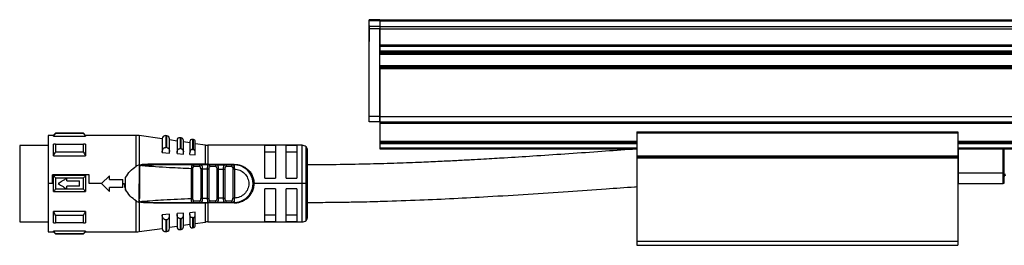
# Model space of a CAD drawing. Header units: millimetres. Extents: x -741 to 2398, y 394 to 730.
# Tile 9 of 10: x 2033 to 2217, y 539 to 581. Entities that reach past the tile are written whole.
import ezdxf

# ---------------------------------------------------------------- set-up
doc = ezdxf.new("R2010")
doc.units = ezdxf.units.MM

# ---------------------------------------------------------------- blocks, each defined once
blk = doc.blocks.new('Drawing View6')
at = {"color": 7, "linetype": 'Continuous', "lineweight": 25}
for p, q in [((-48, 24.13), (-50, 24.13)), ((-50, 23.94), (-50, 24.13)), ((-48, 23.94), (-50, 23.94)), ((-50, 22.86), (-50, 23.94)), ((-48, 24.13), (248, 24.13)), ((-48, 24.13), (-48, 23.94)), ((-48, 23.94), (248, 23.94)), ((-48, 23.94), (-48, 22.86)), ((-50, 23.05), (-50.01, 23.05)), ((-50.01, 23.05), (-50.01, 20.05)), ((-50, 22.41), (-50, 22.86)), ((-48, 22.86), (-50, 22.86)), ((-50, 6.05), (-50, 22.41)), ((-48, 22.41), (-50, 22.41)), ((-48, 22.86), (248, 22.86)), ((-48, 22.86), (-48, 22.41)), ((-48, 6.05), (-48, 22.41)), ((-48, 22.41), (248, 22.41)), ((-48, 22.41), (-48, 19.46)), ((-50.01, 20.05), (-50, 20.05)), ((-48, 19.46), (248, 19.46)), ((-48, 19.21), (-48, 18.31)), ((-48, 19.21), (248, 19.21)), ((-48, 18.31), (248, 18.31)), ((-48, 18.06), (248, 18.06)), ((-48, 17.98), (248, 17.98)), ((-48, 17.73), (248, 17.73)), ((-48, 15.6), (248, 15.6)), ((-48, 15.35), (248, 15.35)), ((-48, 15.26), (248, 15.26)), ((-48, 15.01), (248, 15.01)), ((-48, 15.01), (-48, 6.05)), ((-50, 5.05), (-50, 6.05)), ((-48, 6.05), (-50, 6.05)), ((-48, 5.05), (-48, 6.05)), ((-48, 6.05), (-48, 5.05)), ((-48, 6.05), (248, 6.05)), ((-48, 5.05), (-50, 5.05)), ((-48, 5.05), (248, 5.05)), ((-48, 5.05), (-48, 4.85)), ((-48, 4.85), (248, 4.85)), ((-48, 4.85), (-48, 1.44)), ((-109, 2.55), (-110, 2.55)), ((-110, 2.55), (-110, -6.45)), ((-108.6, 2.95), (-109, 2.55)), ((-109, 2.42), (-109, 2.55)), ((-109, 2.42), (-103, 2.42)), ((-103.4, 2.95), (-108.6, 2.95)), ((-103.4, 2.89), (-108.6, 2.89)), ((-103, 2.55), (-103.4, 2.95)), ((-103.4, 2.89), (-103.4, 2.95)), ((-93.52, 2.55), (-103, 2.55)), ((-103, 2.55), (-103, 2.42)), ((-93.52, -3.21), (-93.52, 2.55)), ((-88.7, 1.9), (-92.95, 2.51)), ((-92.95, 2.51), (-92.95, -2.96)), ((-88.7, 1.91), (-88.7, -0.63)), ((-87.81, 2.48), (-88.01, 2.51)), ((-88.01, 2.51), (-88.01, 0.28)), ((-87.81, 0.26), (-87.81, 2.48)), ((-87.3, -0.48), (-87.3, 1.88)), ((-85.13, 2.09), (-85.33, 2.12)), ((-85.13, 0.06), (-85.13, 2.09)), ((0, 3.24), (0, 3.04)), ((0, 3.24), (60, 3.24)), ((0, 3.24), (0, 3.04)), ((0, 3.24), (60, 3.24)), ((0, 3.04), (60, 3.04)), ((0, 3.04), (0, -1.26)), ((0, 3.04), (0, -1.26)), ((0, 3.04), (60, 3.04)), ((60, 3.24), (60, 3.04)), ((60, 3.24), (60, 3.04)), ((60, 3.04), (60, -1.26)), ((60, 3.04), (60, -1.26)), ((-110, 0.68), (-115.3, 0.68)), ((-115.3, 0.68), (-115.3, -13.57)), ((-109, -1.24), (-109, 0.89)), ((-108.6, 0.89), (-103.4, 0.89)), ((-88.1, 0.28), (-88.01, 0.28)), ((-85.9, 1.49), (-87.3, 1.7)), ((-85.9, 1.62), (-85.9, -0.66)), ((-84.7, -0.55), (-84.7, 1.6)), ((-83.5, 1.15), (-84.7, 1.32)), ((-83.5, 1.39), (-83.5, -0.68)), ((-82.84, 1.76), (-83.04, 1.79)), ((-82.84, -0.12), (-82.84, 1.76)), ((-82.5, -0.6), (-82.5, 1.37)), ((-80.6, 0.73), (-82.5, 1)), ((-80.6, -2.85), (-80.6, 0.73)), ((-62.5, 0.7), (-80.17, 0.7)), ((-80.17, 0.7), (-80.17, -2.85)), ((-67.5, 0.63), (-69.5, 0.63)), ((-69.5, -5.45), (-69.5, 0.63)), ((-67.5, 0.63), (-67.5, -5.45)), ((-63.5, 0.63), (-65.5, 0.63)), ((-65.5, -5.45), (-65.5, 0.63)), ((-63.5, 0.63), (-63.5, -5.45)), ((-62.5, -6.45), (-62.5, 0.7)), ((-61.79, -6.45), (-61.79, 0.41)), ((-48, 1.44), (-48, 1.24)), ((-48, 1.44), (0, 1.44)), ((-48, 1.24), (-48, 1.04)), ((-48, 1.24), (0, 1.24)), ((-48, 1.04), (-48, 0.24)), ((-48, 1.04), (0, 1.04)), ((-48, 0.24), (-48, 0.04)), ((-48, 0.24), (0, 0.24)), ((-48, 0.04), (0, 0.04)), ((60, 1.44), (140, 1.44)), ((60, 1.24), (140, 1.24)), ((60, 1.04), (140, 1.04)), ((60, 0.24), (140, 0.24)), ((60, 0.04), (140, 0.04)), ((60.1, 0.04), (60.1, -4.45)), ((68.5, -4.45), (68.5, 0.04)), ((68.7, -4.45), (68.7, 0.04)), ((-109, -1.24), (-103, -1.24)), ((-103.4, -0.59), (-108.6, -0.59)), ((-88.7, -0.65), (-88.7, -0.63)), ((-88.7, -0.65), (-87.3, -0.75)), ((-87.3, -0.75), (-87.3, -0.48)), ((-85.9, -0.85), (-85.9, -0.66)), ((-85.9, -0.85), (-84.7, -0.93)), ((-84.7, -0.93), (-84.7, -0.55)), ((-83.5, -1.02), (-83.5, -0.68)), ((-83.5, -1.02), (-82.5, -1.09)), ((-82.5, -1.09), (-82.5, -0.6)), ((-69.5, -0.53), (-67.5, -0.53)), ((-65.5, -0.53), (-63.5, -0.53)), ((-61.5, -6.45), (-61.5, -0.3)), ((0, -1.26), (0, -1.46)), ((0, -1.26), (60, -1.26)), ((0, -1.26), (60, -1.26)), ((0, -1.26), (0, -1.46)), ((0, -1.46), (60, -1.46)), ((0, -1.46), (0, -1.66)), ((0, -1.46), (60, -1.46)), ((0, -1.46), (0, -1.66)), ((0, -1.66), (60, -1.66)), ((0, -1.66), (0, -17.21)), ((0, -1.66), (60, -1.66)), ((0, -1.66), (0, -17.21)), ((60, -1.26), (60, -1.46)), ((60, -1.26), (60, -1.46)), ((60, -1.46), (60, -1.66)), ((60, -1.46), (60, -1.66)), ((60, -1.66), (60, -17.21)), ((60, -1.66), (60, -17.21)), ((-93, -2.96), (-93.52, -3.21)), ((-93, -2.96), (-93.01, -9.94)), ((-92.93, -2.96), (-92.94, -8.32)), ((-92.49, -3.09), (-92.64, -3.05)), ((-80.6, -2.85), (-90.26, -2.83)), ((-83.21, -9.29), (-83.21, -3.61)), ((-83.01, -2.95), (-82.93, -2.97)), ((-81.43, -2.95), (-83.01, -2.95)), ((-82.92, -9.29), (-82.92, -3.61)), ((-81.65, -3.25), (-82.78, -3.25)), ((-81.51, -2.97), (-81.43, -2.95)), ((-81.48, -3.67), (-81.48, -9.23)), ((-81.43, -2.95), (-81.36, -2.98)), ((-81.19, -3.67), (-81.19, -9.23)), ((-80.17, -2.95), (-80.17, -2.85)), ((-78.49, -2.95), (-79.93, -2.95)), ((-78.69, -3.25), (-79.72, -3.25)), ((-78.49, -2.95), (-78.57, -2.97)), ((-78.49, -2.95), (-78.44, -2.97)), ((-78.49, -2.95), (-76.89, -2.95)), ((-75.52, -2.95), (-76.89, -2.95)), ((-75.71, -3.25), (-76.69, -3.25)), ((-75.46, -2.97), (-75.52, -2.95)), ((-75.52, -2.95), (-75.2, -2.95)), ((-75.2, -3.53), (-75.19, -3.75)), ((-102.29, -4.79), (-109.2, -4.79)), ((-109.2, -6.45), (-109.2, -4.79)), ((-109, -7.95), (-109, -4.95)), ((-103, -4.95), (-109, -4.95)), ((-108.6, -5.39), (-103.4, -5.39)), ((-106.5, -5.95), (-106.5, -5.45)), ((-102.29, -6.45), (-102.29, -4.79)), ((-100, -6.45), (-98.5, -5)), ((-98.5, -5.7), (-98.5, -5)), ((-95.5, -7.59), (-95.5, -5.31)), ((-80.21, -3.69), (-79.92, -3.69)), ((-80.21, -9.2), (-80.21, -3.69)), ((-79.92, -9.2), (-79.92, -3.69)), ((-78.48, -3.73), (-78.48, -9.17)), ((-78.19, -3.73), (-77.21, -3.74)), ((-78.19, -3.73), (-78.19, -9.17)), ((-77.21, -9.16), (-77.21, -3.74)), ((-76.92, -9.16), (-76.92, -3.74)), ((-75.48, -3.75), (-75.48, -9.15)), ((-75.19, -3.75), (-75.19, -9.15)), ((-69.5, -5.45), (-67.5, -5.45)), ((-65.5, -5.45), (-63.5, -5.45)), ((60, -4.45), (60.1, -4.45)), ((60.1, -4.45), (68.5, -4.45)), ((60.1, -4.45), (60.1, -6.45)), ((68.5, -6.45), (68.5, -4.45)), ((68.7, -4.45), (68.5, -4.45)), ((68.7, -6.25), (68.7, -4.45)), ((68.9, -4.75), (68.7, -4.75)), ((-109.2, -6.45), (-110, -6.45)), ((-110, -6.45), (-110, -15.45)), ((-106.5, -5.95), (-104.1, -5.95)), ((-104.1, -6.95), (-106.5, -6.95)), ((-106.5, -7.45), (-106.5, -6.95)), ((-104.1, -6.95), (-104.1, -5.95)), ((-100, -6.45), (-102.29, -6.45)), ((-98.5, -7.9), (-100, -6.45)), ((-98.5, -5.7), (-96, -5.7)), ((-96, -7.2), (-98.5, -7.2)), ((-98.5, -7.9), (-98.5, -7.2)), ((-96, -7.2), (-96, -5.7)), ((-96, -6.45), (-95.77, -6.45)), ((-62.5, -6.45), (-71.5, -6.45)), ((-61.79, -6.45), (-62.5, -6.45)), ((-62.5, -13.6), (-62.5, -6.45)), ((-61.5, -6.45), (-61.79, -6.45)), ((-61.79, -13.31), (-61.79, -6.45)), ((-61.5, -12.6), (-61.5, -6.45)), ((60.1, -6.45), (68.5, -6.45)), ((-109, -7.95), (-103, -7.95)), ((-103.4, -7.51), (-108.6, -7.51)), ((-92.94, -8.32), (-92.94, -9.25)), ((-77.21, -9.16), (-78.19, -9.17)), ((-75.19, -9.15), (-75.2, -9.36)), ((-67.5, -7.45), (-69.5, -7.45)), ((-69.5, -13.53), (-69.5, -7.45)), ((-67.5, -7.45), (-67.5, -13.53)), ((-63.5, -7.45), (-65.5, -7.45)), ((-65.5, -13.53), (-65.5, -7.45)), ((-63.5, -7.45), (-63.5, -13.53)), ((-93.52, -15.45), (-93.52, -9.69)), ((-92.95, -9.51), (-92.94, -9.25)), ((-92.95, -9.51), (-92.95, -9.66)), ((-92.95, -9.66), (-92.95, -9.94)), ((-92.72, -9.86), (-92.95, -9.94)), ((-92.95, -9.94), (-92.95, -15.41)), ((-92.72, -9.86), (-92.49, -9.81)), ((-90.26, -10.07), (-80.6, -10.05)), ((-83.01, -9.95), (-81.43, -9.95)), ((-82.78, -9.65), (-81.65, -9.65)), ((-81.43, -9.95), (-81.51, -9.93)), ((-81.36, -9.92), (-81.43, -9.95)), ((-80.6, -13.63), (-80.6, -10.05)), ((-80.21, -9.2), (-79.92, -9.2)), ((-75.2, -10.05), (-80.17, -10.05)), ((-80.17, -10.05), (-80.17, -13.6)), ((-79.93, -9.95), (-79.98, -9.93)), ((-79.93, -9.95), (-78.49, -9.95)), ((-79.72, -9.65), (-78.69, -9.65)), ((-78.49, -9.95), (-78.57, -9.93)), ((-76.89, -9.95), (-78.49, -9.95)), ((-76.89, -9.95), (-76.94, -9.93)), ((-76.89, -9.95), (-75.52, -9.95)), ((-76.69, -9.65), (-75.71, -9.65)), ((-75.46, -9.93), (-75.52, -9.95)), ((-75.2, -9.95), (-75.52, -9.95)), ((-103, -11.66), (-109, -11.66)), ((-108.6, -12.31), (-103.4, -12.31)), ((-103, -11.66), (-103, -13.79)), ((-87.3, -12.15), (-88.7, -12.25)), ((-88.7, -12.27), (-88.7, -12.25)), ((-88.7, -12.27), (-88.7, -14.81)), ((-87.3, -12.42), (-87.3, -12.15)), ((-87.3, -14.78), (-87.3, -12.42)), ((-84.7, -11.97), (-85.9, -12.05)), ((-85.9, -12.24), (-85.9, -12.05)), ((-85.9, -12.24), (-85.9, -14.52)), ((-84.7, -12.35), (-84.7, -11.97)), ((-84.7, -14.5), (-84.7, -12.35)), ((-82.5, -11.81), (-83.5, -11.88)), ((-83.5, -12.22), (-83.5, -11.88)), ((-83.5, -12.22), (-83.5, -14.29)), ((-83.04, -12.8), (-83.04, -14.69)), ((-82.84, -14.66), (-82.84, -12.78)), ((-82.5, -12.3), (-82.5, -11.81)), ((-82.5, -14.27), (-82.5, -12.3)), ((-67.5, -12.37), (-69.5, -12.37)), ((-63.5, -12.37), (-65.5, -12.37)), ((-115.3, -13.57), (-110, -13.57)), ((-103.4, -13.79), (-108.6, -13.79)), ((-88.01, -13.18), (-88.1, -13.18)), ((-88.01, -13.18), (-88.01, -15.41)), ((-87.81, -15.38), (-87.81, -13.16)), ((-87.3, -14.6), (-85.9, -14.39)), ((-85.33, -12.97), (-85.33, -15.02)), ((-85.13, -14.99), (-85.13, -12.96)), ((-84.7, -14.22), (-83.5, -14.05)), ((-83.04, -14.69), (-82.84, -14.66)), ((-82.5, -13.9), (-80.6, -13.63)), ((-80.17, -13.6), (-62.5, -13.6)), ((-69.5, -13.53), (-67.5, -13.53)), ((-65.5, -13.53), (-63.5, -13.53)), ((-110, -15.45), (-109, -15.45)), ((-109, -15.45), (-109, -15.32)), ((-103, -15.32), (-109, -15.32)), ((-109, -15.45), (-108.6, -15.85)), ((-108.6, -15.79), (-103.4, -15.79)), ((-108.6, -15.79), (-108.6, -15.85)), ((-108.6, -15.85), (-103.4, -15.85)), ((-103.4, -15.85), (-103, -15.45)), ((-103, -15.32), (-103, -15.45)), ((-103, -15.45), (-93.52, -15.45)), ((-92.95, -15.41), (-88.7, -14.8)), ((-88.01, -15.41), (-87.81, -15.38)), ((-85.33, -15.02), (-85.13, -14.99)), ((0, -17.21), (60, -17.21)), ((0, -17.21), (0, -17.96)), ((0, -17.21), (60, -17.21)), ((0, -17.21), (0, -17.96)), ((0, -17.96), (60, -17.96)), ((0, -17.96), (60, -17.96)), ((60, -17.21), (60, -17.96)), ((60, -17.21), (60, -17.96))]:
    blk.add_line(p, q, dxfattribs=at)
at = {"color": 7, "linetype": 'Continuous', "lineweight": 25, "flags": 128}
for points in [[(-85.33, 2.12), (-85.33, 2.09), (-85.33, 1.88), (-85.33, 1.47), (-85.33, 0.86), (-85.33, 0.08)], [(-108.6, 0.89), (-108.6, 0.72), (-108.6, 0.55), (-108.6, 0.37), (-108.6, 0.19), (-108.6, 0), (-108.6, -0.19), (-108.6, -0.39), (-108.6, -0.59)], [(-103.4, -0.59), (-103.4, -0.39), (-103.4, -0.19), (-103.4, 0), (-103.4, 0.19), (-103.4, 0.37), (-103.4, 0.55), (-103.4, 0.72), (-103.4, 0.89)], [(-103, 0.89), (-103, 0.66), (-103, 0.42), (-103, 0.17), (-103, -0.09), (-103, -0.36), (-103, -0.64), (-103, -0.93), (-103, -1.24)], [(-87.81, 0.26), (-87.93, 0.27), (-88.01, 0.28)], [(-85.13, 0.06), (-85.24, 0.07), (-85.33, 0.08)], [(-83.04, 1.79), (-83.04, 1.77), (-83.04, 1.57), (-83.04, 1.19), (-83.04, 0.63), (-83.04, -0.1)], [(-82.84, -0.12), (-82.96, -0.11), (-83.04, -0.1)], [(-80.17, -2.85), (-77.39, -2.85), (-75.2, -2.85)], [(-76.89, -2.95), (-76.85, -2.96), (-76.81, -2.97), (-76.78, -3), (-76.75, -3.04), (-76.72, -3.08), (-76.71, -3.13), (-76.7, -3.19), (-76.69, -3.25)], [(-108.6, -5.39), (-108.6, -5.66), (-108.6, -5.92), (-108.6, -6.18), (-108.6, -6.45), (-108.6, -6.71), (-108.6, -6.98), (-108.6, -7.24), (-108.6, -7.51)], [(-103.4, -7.51), (-103.4, -7.24), (-103.4, -6.98), (-103.4, -6.71), (-103.4, -6.45), (-103.4, -6.18), (-103.4, -5.92), (-103.4, -5.66), (-103.4, -5.39)], [(-103, -4.95), (-103, -5.32), (-103, -5.7), (-103, -6.07), (-103, -6.45), (-103, -6.83), (-103, -7.2), (-103, -7.58), (-103, -7.95)], [(60, -6.44), (60, -6.44), (60.1, -6.45)], [(-76.89, -9.95), (-76.85, -9.94), (-76.81, -9.93), (-76.78, -9.9), (-76.75, -9.86), (-76.72, -9.82), (-76.71, -9.76), (-76.7, -9.71), (-76.69, -9.65)], [(-109, -13.79), (-109, -13.56), (-109, -13.32), (-109, -13.07), (-109, -12.81), (-109, -12.54), (-109, -12.26), (-109, -11.97), (-109, -11.66)], [(-108.6, -12.31), (-108.6, -12.51), (-108.6, -12.71), (-108.6, -12.9), (-108.6, -13.09), (-108.6, -13.27), (-108.6, -13.45), (-108.6, -13.62), (-108.6, -13.79)], [(-103.4, -13.79), (-103.4, -13.62), (-103.4, -13.45), (-103.4, -13.27), (-103.4, -13.09), (-103.4, -12.9), (-103.4, -12.71), (-103.4, -12.51), (-103.4, -12.31)], [(-83.04, -12.8), (-82.93, -12.79), (-82.84, -12.78)], [(-88.01, -13.18), (-87.9, -13.17), (-87.81, -13.16)], [(-85.33, -12.97), (-85.22, -12.97), (-85.13, -12.96)]]:
    blk.add_lwpolyline(points, dxfattribs=at)
at = {"color": 7, "linetype": 'Continuous', "lineweight": 25}
for centre, radius, start, end in [((34.47, 2.94), 143.07, 179.9966, 180.0205), ((-93.52, -1.45), 4, 81.8101, 90), ((-88.1, 1.91), 0.6, 81.8101, 180), ((-87.9, 1.88), 0.6, 0, 81.8101), ((-85.4, 1.62), 0.5, 81.8101, 180), ((-85.2, 1.6), 0.5, 0, 81.8101), ((-83.1, 1.39), 0.4, 81.8101, 180), ((-82.9, 1.37), 0.4, 0, 81.8101), ((-80.17, 3.7), 3, 261.8101, 270), ((-62.5, -0.3), 1, 45, 90), ((-62.5, -0.3), 1, 0, 45), ((-80.45, -2.86), 0.142, 174.212, 217.4335), ((-79.99, -3.21), 0.267, 351.7558, 78.1684), ((-75.2, -6.45), 3.5, 270, 90.0007), ((68.9, -5.15), 0.2, 90, 180), ((68.5, -6.25), 0.2, 270, 0), ((-83.05, -9.68), 0.273, 278.1777, 6.3357), ((-80.45, -10.04), 0.142, 142.5755, 185.7889), ((80.42, -10.03), 160.59, 179.9707, 180.0061), ((-79.99, -9.69), 0.267, 281.8315, 8.2444), ((-62.5, -12.6), 1, 315, 0), ((-85.4, -14.52), 0.5, 180, 278.1899), ((-85.2, -14.5), 0.5, 278.1899, 0), ((-83.1, -14.29), 0.4, 180, 278.1899), ((-82.9, -14.27), 0.4, 278.1899, 0), ((-80.17, -16.6), 3, 90, 98.1899), ((-62.5, -12.6), 1, 270, 315), ((-246.49, -15.84), 143.09, 359.9966, 0.0205), ((-93.52, -11.45), 4, 270, 278.1899), ((-88.1, -14.81), 0.6, 180, 278.1899), ((-87.9, -14.78), 0.6, 278.1899, 0)]:
    blk.add_arc(centre, radius, start, end, dxfattribs=at)
for points, knots in [([(-109, 2.42), (-108.93, 2.51), (-108.8, 2.67), (-108.66, 2.82), (-108.6, 2.89)], [0, 0, 0, 0, 0.553792, 1, 1, 1, 1]), ([(-103.4, 2.89), (-103.32, 2.8), (-103.19, 2.65), (-103.06, 2.49), (-103, 2.42)], [0, 0, 0, 0, 0.566189, 1, 1, 1, 1]), ([(-108.6, 0.89), (-108.68, 0.89), (-108.81, 0.89), (-108.94, 0.89), (-109, 0.89)], [0, 0, 0, 0, 0.566235, 1, 1, 1, 1]), ([(-103, 0.89), (-103.07, 0.89), (-103.2, 0.89), (-103.34, 0.89), (-103.4, 0.89)], [0, 0, 0, 0, 0.553742, 1, 1, 1, 1]), ([(-88.7, -0.63), (-88.69, -0.5), (-88.67, -0.26), (-88.52, 0.03), (-88.35, 0.19), (-88.21, 0.26), (-88.13, 0.27), (-88.1, 0.28)], [0, 0, 0, 0, 0.3259376, 0.6034709, 0.8153265, 0.9105208, 1, 1, 1, 1]), ([(-87.81, 0.26), (-87.78, 0.26), (-87.72, 0.25), (-87.6, 0.2), (-87.45, 0.07), (-87.32, -0.17), (-87.31, -0.37), (-87.3, -0.48)], [0, 0, 0, 0, 0.095969, 0.193666, 0.400239, 0.664134, 1, 1, 1, 1]), ([(-85.9, -0.66), (-85.89, -0.56), (-85.88, -0.38), (-85.76, -0.14), (-85.62, -0.01), (-85.49, 0.06), (-85.43, 0.07), (-85.4, 0.07)], [0, 0, 0, 0, 0.30579, 0.570569, 0.801387, 0.904132, 1, 1, 1, 1]), ([(-85.4, 0.07), (-85.39, 0.08), (-85.36, 0.08), (-85.34, 0.08), (-85.33, 0.08)], [0, 0, 0, 0, 0.559949, 1, 1, 1, 1]), ([(-85.13, 0.06), (-85.1, 0.06), (-85.05, 0.05), (-84.95, 0), (-84.83, -0.1), (-84.72, -0.3), (-84.71, -0.46), (-84.7, -0.55)], [0, 0, 0, 0, 0.097342, 0.196469, 0.405839, 0.669699, 1, 1, 1, 1]), ([(0, 0), (-0.51, -0.04), (-2.92, -0.21), (-7.4, -0.53), (-13.36, -0.94), (-19.19, -1.33), (-23.56, -1.61), (-26.61, -1.79), (-28.67, -1.91), (-31.03, -2.04), (-33.75, -2.18), (-36.85, -2.34), (-40.56, -2.5), (-44.92, -2.67), (-49.99, -2.82), (-55.58, -2.93), (-59.47, -2.95), (-61.5, -2.95)], [0, 0, 0, 0, 0.024763, 0.117879, 0.218946, 0.31547, 0.402597, 0.432203, 0.464541, 0.50289, 0.547243, 0.597593, 0.653932, 0.728009, 0.810382, 0.901046, 1, 1, 1, 1]), ([(-109, -1.24), (-108.93, -1.12), (-108.8, -0.9), (-108.66, -0.69), (-108.6, -0.59)], [0, 0, 0, 0, 0.553792, 1, 1, 1, 1]), ([(-103.4, -0.59), (-103.32, -0.71), (-103.19, -0.93), (-103.06, -1.14), (-103, -1.24)], [0, 0, 0, 0, 0.5661892, 1, 1, 1, 1]), ([(-83.1, -0.1), (-83.15, -0.11), (-83.25, -0.14), (-83.38, -0.26), (-83.48, -0.45), (-83.49, -0.6), (-83.5, -0.68)], [0, 0, 0, 0, 0.1849, 0.408712, 0.685985, 1, 1, 1, 1]), ([(-83.1, -0.1), (-83.09, -0.1), (-83.07, -0.1), (-83.05, -0.1), (-83.04, -0.1)], [0, 0, 0, 0, 0.559946, 1, 1, 1, 1]), ([(-82.5, -0.6), (-82.51, -0.53), (-82.52, -0.4), (-82.6, -0.24), (-82.7, -0.16), (-82.78, -0.12), (-82.82, -0.12), (-82.84, -0.12)], [0, 0, 0, 0, 0.323921, 0.5874, 0.803788, 0.901229, 1, 1, 1, 1]), ([(-95.5, -5.31), (-95.24, -4.9), (-94.72, -4.06), (-93.92, -3.5), (-93.52, -3.21)], [0, 0, 0, 0, 0.496428, 1, 1, 1, 1]), ([(-92.95, -2.96), (-92.96, -2.96), (-92.98, -2.95), (-92.99, -2.96), (-93, -2.96)], [0, 0, 0, 0, 0.500602, 1, 1, 1, 1]), ([(-92.95, -2.96), (-92.95, -2.96), (-92.94, -2.96), (-92.93, -2.96), (-92.93, -2.96)], [0, 0, 0, 0, 0.555721, 1, 1, 1, 1]), ([(-92.72, -3.04), (-92.76, -3.03), (-92.83, -3), (-92.9, -2.98), (-92.93, -2.96)], [0, 0, 0, 0, 0.5595519, 1, 1, 1, 1]), ([(-90.26, -2.83), (-90.75, -2.84), (-91.48, -2.84), (-92.24, -2.88), (-92.56, -2.93), (-92.66, -2.96), (-92.71, -3), (-92.72, -3.01), (-92.72, -3.02), (-92.72, -3.03), (-92.72, -3.04), (-92.72, -3.04)], [0, 0, 0, 0, 0.580636, 0.865806, 0.906199, 0.969441, 0.981675, 0.986662, 0.991168, 0.995499, 1, 1, 1, 1]), ([(-92.72, -3.04), (-92.71, -3.05), (-92.7, -3.05), (-92.67, -3.05), (-92.65, -3.06), (-92.64, -3.06), (-92.64, -3.06), (-92.64, -3.06), (-92.64, -3.06), (-92.64, -3.05), (-92.64, -3.05)], [0, 0, 0, 0, 0.219058, 0.584738, 0.867155, 0.887733, 0.906757, 0.926, 0.947181, 1, 1, 1, 1]), ([(-92.66, -3.01), (-92.67, -3.01), (-92.68, -3.01), (-92.69, -3.02), (-92.7, -3.02), (-92.7, -3.02), (-92.7, -3.02), (-92.7, -3.03), (-92.7, -3.03), (-92.7, -3.03)], [0, 0, 0, 0, 0.571754, 0.690168, 0.803366, 0.861897, 0.911571, 0.955977, 1, 1, 1, 1]), ([(-92.7, -3.03), (-92.7, -3.03), (-92.7, -3.03), (-92.69, -3.04), (-92.67, -3.05), (-92.65, -3.05), (-92.64, -3.05)], [0, 0, 0, 0, 0.068493, 0.149045, 0.357724, 1, 1, 1, 1]), ([(-92.66, -3.01), (-92.26, -2.99), (-91.45, -2.95), (-90.64, -2.95), (-90.23, -2.95)], [0, 0, 0, 0, 0.49694, 1, 1, 1, 1]), ([(-92.49, -3.09), (-90.76, -3.21), (-87.67, -3.43), (-84.57, -3.55), (-83.21, -3.61)], [0, 0, 0, 0, 0.559906, 1, 1, 1, 1]), ([(-90.24, -2.94), (-90.24, -2.94), (-90.25, -2.93), (-90.25, -2.91), (-90.26, -2.88), (-90.26, -2.85), (-90.26, -2.83)], [0, 0, 0, 0, 0.216905, 0.380958, 0.696847, 1, 1, 1, 1]), ([(-90.23, -2.95), (-90.23, -2.95), (-90.24, -2.95), (-90.24, -2.95), (-90.24, -2.94), (-90.24, -2.94)], [0, 0, 0, 0, 0.203396, 0.545562, 1, 1, 1, 1]), ([(-83.01, -2.95), (-84.36, -2.95), (-86.77, -2.95), (-89.18, -2.95), (-90.23, -2.95)], [0, 0, 0, 0, 0.560034, 1, 1, 1, 1]), ([(-83.01, -2.95), (-83.05, -2.96), (-83.1, -2.97), (-83.14, -3.05), (-83.17, -3.15), (-83.19, -3.28), (-83.2, -3.44), (-83.2, -3.55), (-83.21, -3.61)], [0, 0, 0, 0, 0.254808, 0.382547, 0.508766, 0.691911, 0.830633, 1, 1, 1, 1]), ([(-82.92, -2.97), (-82.96, -2.96), (-83.02, -2.96), (-83.06, -2.97), (-83.07, -2.97)], [0, 0, 0, 0, 0.792506, 1, 1, 1, 1]), ([(-82.93, -2.97), (-82.93, -2.97), (-82.9, -2.98), (-82.85, -3.04), (-82.79, -3.13), (-82.78, -3.21), (-82.78, -3.25)], [0, 0, 0, 0, 0.017227, 0.344818, 0.672409, 1, 1, 1, 1]), ([(-82.92, -3.61), (-82.92, -3.55), (-82.91, -3.45), (-82.89, -3.33), (-82.84, -3.26), (-82.8, -3.25), (-82.78, -3.25)], [0, 0, 0, 0, 0.306116, 0.590246, 0.796606, 1, 1, 1, 1]), ([(-81.65, -3.25), (-81.65, -3.21), (-81.64, -3.13), (-81.59, -3.04), (-81.54, -2.98), (-81.51, -2.97), (-81.51, -2.97)], [0, 0, 0, 0, 0.3277068, 0.6554136, 0.9831205, 1, 1, 1, 1]), ([(-81.48, -3.67), (-81.48, -3.61), (-81.49, -3.5), (-81.51, -3.38), (-81.54, -3.31), (-81.57, -3.28), (-81.61, -3.25), (-81.64, -3.25), (-81.65, -3.25)], [0, 0, 0, 0, 0.295847, 0.552757, 0.665884, 0.776093, 0.88594, 1, 1, 1, 1]), ([(-81.36, -2.97), (-81.37, -2.97), (-81.41, -2.96), (-81.47, -2.96), (-81.52, -2.97)], [0, 0, 0, 0, 0.200133, 1, 1, 1, 1]), ([(-79.93, -2.95), (-80.21, -2.95), (-80.71, -2.95), (-81.21, -2.95), (-81.43, -2.95)], [0, 0, 0, 0, 0.560006, 1, 1, 1, 1]), ([(-81.36, -2.98), (-81.34, -2.98), (-81.3, -2.99), (-81.27, -3.06), (-81.23, -3.18), (-81.21, -3.34), (-81.19, -3.52), (-81.19, -3.62), (-81.19, -3.67)], [0, 0, 0, 0, 0.11204, 0.263064, 0.414991, 0.698173, 0.848813, 1, 1, 1, 1]), ([(-81.19, -3.67), (-81.01, -3.68), (-80.68, -3.68), (-80.35, -3.69), (-80.21, -3.69)], [0, 0, 0, 0, 0.559996, 1, 1, 1, 1]), ([(-80.6, -2.85), (-80.56, -2.85), (-80.49, -2.85), (-80.41, -2.85), (-80.38, -2.85)], [0, 0, 0, 0, 0.559933, 1, 1, 1, 1]), ([(-80.17, -2.85), (-80.21, -2.85), (-80.28, -2.85), (-80.35, -2.85), (-80.38, -2.85)], [0, 0, 0, 0, 0.5597262, 1, 1, 1, 1]), ([(-80.21, -3.69), (-80.2, -3.64), (-80.2, -3.53), (-80.19, -3.35), (-80.16, -3.18), (-80.12, -3.06), (-80.06, -2.97), (-79.98, -2.96), (-79.93, -2.95)], [0, 0, 0, 0, 0.132336, 0.260797, 0.490495, 0.620539, 0.749428, 1, 1, 1, 1]), ([(-79.85, -2.97), (-79.88, -2.96), (-79.93, -2.95), (-79.97, -2.96), (-79.98, -2.96)], [0, 0, 0, 0, 0.703929, 1, 1, 1, 1]), ([(-79.92, -3.69), (-79.92, -3.64), (-79.92, -3.54), (-79.9, -3.44), (-79.88, -3.37), (-79.86, -3.32), (-79.82, -3.28), (-79.78, -3.26), (-79.74, -3.25), (-79.72, -3.25)], [0, 0, 0, 0, 0.272106, 0.413768, 0.538864, 0.650801, 0.761419, 0.87618, 1, 1, 1, 1]), ([(-78.69, -3.25), (-78.67, -3.25), (-78.63, -3.25), (-78.59, -3.28), (-78.55, -3.32), (-78.51, -3.4), (-78.49, -3.54), (-78.48, -3.67), (-78.48, -3.73)], [0, 0, 0, 0, 0.1232946, 0.238521, 0.3514701, 0.4682735, 0.7259159, 1, 1, 1, 1]), ([(-78.44, -2.96), (-78.45, -2.96), (-78.5, -2.95), (-78.54, -2.96), (-78.57, -2.97)], [0, 0, 0, 0, 0.286804, 1, 1, 1, 1]), ([(-78.44, -2.97), (-78.41, -2.97), (-78.34, -2.99), (-78.29, -3.07), (-78.24, -3.19), (-78.21, -3.37), (-78.19, -3.57), (-78.19, -3.68), (-78.19, -3.73)], [0, 0, 0, 0, 0.181987, 0.320672, 0.461286, 0.722632, 0.859295, 1, 1, 1, 1]), ([(-77.21, -3.74), (-77.21, -3.68), (-77.2, -3.55), (-77.19, -3.38), (-77.16, -3.24), (-77.12, -3.09), (-77.05, -2.98), (-76.97, -2.97), (-76.94, -2.97)], [0, 0, 0, 0, 0.159411, 0.31113, 0.455672, 0.593637, 0.851477, 1, 1, 1, 1]), ([(-76.81, -2.97), (-76.84, -2.97), (-76.88, -2.95), (-76.93, -2.96), (-76.94, -2.96)], [0, 0, 0, 0, 0.717028, 1, 1, 1, 1]), ([(-76.92, -3.74), (-76.92, -3.72), (-76.92, -3.65), (-76.91, -3.52), (-76.88, -3.4), (-76.84, -3.32), (-76.8, -3.28), (-76.75, -3.26), (-76.71, -3.25), (-76.69, -3.25)], [0, 0, 0, 0, 0.099379, 0.282431, 0.560494, 0.673864, 0.781998, 0.88923, 1, 1, 1, 1]), ([(-75.59, -2.97), (-75.62, -2.99), (-75.66, -3.03), (-75.71, -3.13), (-75.71, -3.21), (-75.71, -3.25)], [0, 0, 0, 0, 0.333254, 0.666627, 1, 1, 1, 1]), ([(-75.71, -3.25), (-75.7, -3.25), (-75.66, -3.25), (-75.61, -3.28), (-75.57, -3.32), (-75.53, -3.38), (-75.51, -3.45), (-75.49, -3.58), (-75.48, -3.68), (-75.48, -3.75)], [0, 0, 0, 0, 0.1000041, 0.2038332, 0.3189936, 0.4355589, 0.5739816, 0.710878, 1, 1, 1, 1]), ([(-75.46, -2.96), (-75.47, -2.96), (-75.52, -2.95), (-75.57, -2.97), (-75.6, -2.97)], [0, 0, 0, 0, 0.305009, 1, 1, 1, 1]), ([(-75.52, -2.95), (-75.55, -2.95), (-75.57, -2.95), (-75.59, -2.97), (-75.59, -2.97)], [0, 0, 0, 0, 0.999643, 1, 1, 1, 1]), ([(-75.49, -2.96), (-75.5, -2.96), (-75.52, -2.96), (-75.55, -2.96), (-75.58, -2.97)], [0, 0, 0, 0, 0.091328, 1, 1, 1, 1]), ([(-75.2, -3.53), (-75.21, -3.45), (-75.22, -3.28), (-75.28, -3.1), (-75.35, -2.98), (-75.43, -2.97), (-75.46, -2.97)], [0, 0, 0, 0, 0.268008, 0.539233, 0.821201, 1, 1, 1, 1]), ([(-75.2, -2.85), (-75, -2.86), (-74.57, -2.87), (-73.91, -3.06), (-73.22, -3.37), (-72.61, -3.84), (-72.11, -4.42), (-71.76, -5.08), (-71.53, -5.77), (-71.51, -6.23), (-71.5, -6.45)], [0, 0, 0, 0, 0.100297, 0.22208, 0.35706, 0.494645, 0.628497, 0.762991, 0.888425, 1, 1, 1, 1]), ([(-108.6, -5.39), (-108.68, -5.31), (-108.81, -5.16), (-108.94, -5.01), (-109, -4.95)], [0, 0, 0, 0, 0.566189, 1, 1, 1, 1]), ([(-106.5, -5.45), (-106.8, -5.64), (-107.33, -5.97), (-107.87, -6.3), (-108.1, -6.45)], [0, 0, 0, 0, 0.5599883, 1, 1, 1, 1]), ([(-103, -4.95), (-103.07, -5.03), (-103.2, -5.18), (-103.34, -5.33), (-103.4, -5.39)], [0, 0, 0, 0, 0.553792, 1, 1, 1, 1]), ([(-75.19, -3.75), (-74.84, -3.79), (-74.14, -3.87), (-73.24, -4.5), (-72.64, -5.39), (-72.43, -6.45), (-72.64, -7.51), (-73.24, -8.4), (-74.14, -9.03), (-74.84, -9.11), (-75.19, -9.15)], [0, 0, 0, 0, 0.124999, 0.249999, 0.374999, 0.499999, 0.624999, 0.749999, 0.874999, 1, 1, 1, 1]), ([(-108.1, -6.45), (-107.8, -6.64), (-107.27, -6.97), (-106.73, -7.3), (-106.5, -7.45)], [0, 0, 0, 0, 0.559989, 1, 1, 1, 1]), ([(-95.77, -6.45), (-95.76, -6.66), (-95.73, -7.05), (-95.57, -7.42), (-95.5, -7.59)], [0, 0, 0, 0, 0.526511, 1, 1, 1, 1]), ([(-75.2, -10.05), (-74.98, -10.04), (-74.52, -10.02), (-73.82, -9.8), (-73.13, -9.47), (-72.54, -8.99), (-72.06, -8.41), (-71.73, -7.75), (-71.52, -7.09), (-71.51, -6.65), (-71.5, -6.45)], [0, 0, 0, 0, 0.111654, 0.24051, 0.376183, 0.512093, 0.644057, 0.773959, 0.895726, 1, 1, 1, 1]), ([(-61.5, -9.95), (-60.24, -9.95), (-57.87, -9.95), (-54.58, -9.9), (-51.77, -9.85), (-49.46, -9.8), (-45.76, -9.7), (-38.6, -9.44), (-29.54, -8.99), (-20.3, -8.42), (-12.93, -7.93), (-6.31, -7.47), (-2.04, -7.16), (-0.13, -7.03), (0, -7.02)], [0, 0, 0, 0, 0.061551, 0.115079, 0.1606024, 0.1981348, 0.2279926, 0.3405213, 0.5471677, 0.670176, 0.7915716, 0.906988, 0.9934757, 1, 1, 1, 1]), ([(-109, -7.95), (-108.93, -7.87), (-108.8, -7.72), (-108.66, -7.57), (-108.6, -7.51)], [0, 0, 0, 0, 0.553792, 1, 1, 1, 1]), ([(-103.4, -7.51), (-103.32, -7.59), (-103.19, -7.74), (-103.06, -7.89), (-103, -7.95)], [0, 0, 0, 0, 0.566189, 1, 1, 1, 1]), ([(-93.52, -9.69), (-93.92, -9.4), (-94.72, -8.84), (-95.24, -8), (-95.5, -7.59)], [0, 0, 0, 0, 0.503572, 1, 1, 1, 1]), ([(-78.48, -9.17), (-78.48, -9.24), (-78.49, -9.37), (-78.51, -9.5), (-78.55, -9.58), (-78.59, -9.62), (-78.63, -9.64), (-78.67, -9.65), (-78.69, -9.65)], [0, 0, 0, 0, 0.293609, 0.5429, 0.654275, 0.764072, 0.877684, 1, 1, 1, 1]), ([(-78.19, -9.17), (-78.19, -9.23), (-78.19, -9.35), (-78.21, -9.51), (-78.23, -9.65), (-78.27, -9.8), (-78.35, -9.92), (-78.45, -9.94), (-78.49, -9.95)], [0, 0, 0, 0, 0.140832, 0.276128, 0.406355, 0.532039, 0.771082, 1, 1, 1, 1]), ([(-76.94, -9.93), (-76.98, -9.93), (-77.05, -9.91), (-77.11, -9.83), (-77.16, -9.7), (-77.19, -9.53), (-77.2, -9.33), (-77.21, -9.22), (-77.21, -9.16)], [0, 0, 0, 0, 0.18828, 0.328552, 0.469994, 0.721819, 0.857485, 1, 1, 1, 1]), ([(-76.69, -9.65), (-76.71, -9.65), (-76.74, -9.65), (-76.79, -9.62), (-76.83, -9.58), (-76.87, -9.52), (-76.89, -9.45), (-76.91, -9.33), (-76.92, -9.23), (-76.92, -9.16)], [0, 0, 0, 0, 0.099405, 0.203266, 0.318943, 0.435652, 0.574102, 0.710976, 1, 1, 1, 1]), ([(-75.71, -9.65), (-75.69, -9.65), (-75.65, -9.64), (-75.6, -9.62), (-75.56, -9.57), (-75.52, -9.49), (-75.49, -9.35), (-75.48, -9.22), (-75.48, -9.15)], [0, 0, 0, 0, 0.112593, 0.221927, 0.332852, 0.45002, 0.718276, 1, 1, 1, 1]), ([(-93.52, -9.69), (-93.43, -9.75), (-93.27, -9.85), (-93.09, -9.91), (-93.01, -9.94)], [0, 0, 0, 0, 0.580302, 1, 1, 1, 1]), ([(-93.01, -9.94), (-93, -9.94), (-92.98, -9.94), (-92.96, -9.94), (-92.95, -9.94)], [0, 0, 0, 0, 0.483169, 1, 1, 1, 1]), ([(-90.26, -10.07), (-90.9, -10.06), (-91.68, -10.06), (-92.49, -9.98), (-92.67, -9.93), (-92.7, -9.91), (-92.72, -9.89), (-92.72, -9.88), (-92.73, -9.87), (-92.72, -9.87), (-92.72, -9.86), (-92.72, -9.86)], [0, 0, 0, 0, 0.755693, 0.934963, 0.959842, 0.977411, 0.983893, 0.989328, 0.991876, 0.994439, 1, 1, 1, 1]), ([(-92.49, -9.81), (-92.55, -9.84), (-92.62, -9.86), (-92.69, -9.89), (-92.71, -9.89), (-92.71, -9.89), (-92.71, -9.89), (-92.72, -9.89), (-92.72, -9.89), (-92.72, -9.89), (-92.72, -9.9), (-92.71, -9.9), (-92.71, -9.9), (-92.69, -9.9), (-92.63, -9.91), (-92.27, -9.93), (-91.47, -9.94), (-90.7, -9.95), (-90.23, -9.95)], [0, 0, 0, 0, 0.072214, 0.081722, 0.08512, 0.087091, 0.087737, 0.087997, 0.088232, 0.08846, 0.088702, 0.089289, 0.091106, 0.093934, 0.116011, 0.155655, 0.482183, 1, 1, 1, 1]), ([(-83.21, -9.29), (-84.94, -9.36), (-88.04, -9.49), (-91.13, -9.71), (-92.49, -9.81)], [0, 0, 0, 0, 0.560093, 1, 1, 1, 1]), ([(-90.23, -9.95), (-90.24, -9.95), (-90.24, -9.95), (-90.25, -9.98), (-90.26, -10.02), (-90.26, -10.05), (-90.26, -10.07)], [0, 0, 0, 0, 0.244855, 0.499998, 0.755142, 1, 1, 1, 1]), ([(-90.23, -9.95), (-88.89, -9.95), (-86.48, -9.95), (-84.07, -9.95), (-83.01, -9.95)], [0, 0, 0, 0, 0.559911, 1, 1, 1, 1]), ([(-90.23, -9.95), (-88.43, -9.95), (-85.2, -9.95), (-81.98, -9.95), (-80.57, -9.95)], [0, 0, 0, 0, 0.560132, 1, 1, 1, 1]), ([(-83.01, -9.95), (-83.05, -9.94), (-83.12, -9.92), (-83.18, -9.78), (-83.2, -9.6), (-83.2, -9.44), (-83.21, -9.34), (-83.21, -9.29)], [0, 0, 0, 0, 0.262172, 0.507602, 0.72834, 0.860106, 1, 1, 1, 1]), ([(-83.07, -9.93), (-83.06, -9.93), (-83.02, -9.94), (-82.96, -9.93), (-82.92, -9.93)], [0, 0, 0, 0, 0.229034, 1, 1, 1, 1]), ([(-83.07, -9.93), (-83.06, -9.93), (-83.05, -9.94), (-83.04, -9.94), (-83.04, -9.94)], [0, 0, 0, 0, 0.937566, 1, 1, 1, 1]), ([(-82.78, -9.65), (-82.79, -9.65), (-82.82, -9.65), (-82.84, -9.63), (-82.87, -9.59), (-82.89, -9.54), (-82.91, -9.44), (-82.92, -9.34), (-82.92, -9.29)], [0, 0, 0, 0, 0.110257, 0.218192, 0.32906, 0.447725, 0.716305, 1, 1, 1, 1]), ([(-81.48, -9.23), (-81.48, -9.29), (-81.49, -9.4), (-81.51, -9.51), (-81.54, -9.58), (-81.57, -9.62), (-81.6, -9.64), (-81.63, -9.65), (-81.65, -9.65)], [0, 0, 0, 0, 0.289848, 0.534701, 0.651177, 0.767495, 0.881293, 1, 1, 1, 1]), ([(-81.51, -9.93), (-81.51, -9.93), (-81.54, -9.92), (-81.59, -9.86), (-81.64, -9.77), (-81.65, -9.69), (-81.65, -9.65)], [0, 0, 0, 0, 0.014921, 0.343281, 0.67164, 1, 1, 1, 1]), ([(-81.52, -9.93), (-81.47, -9.94), (-81.41, -9.94), (-81.37, -9.93), (-81.36, -9.93)], [0, 0, 0, 0, 0.798454, 1, 1, 1, 1]), ([(-81.43, -9.95), (-81.15, -9.95), (-80.65, -9.95), (-80.15, -9.95), (-79.93, -9.95)], [0, 0, 0, 0, 0.559997, 1, 1, 1, 1]), ([(-81.19, -9.23), (-81.19, -9.28), (-81.19, -9.38), (-81.2, -9.57), (-81.22, -9.72), (-81.27, -9.84), (-81.3, -9.9), (-81.34, -9.91), (-81.36, -9.92)], [0, 0, 0, 0, 0.15929, 0.312981, 0.583936, 0.731793, 0.881992, 1, 1, 1, 1]), ([(-80.21, -9.2), (-80.39, -9.21), (-80.72, -9.22), (-81.05, -9.23), (-81.19, -9.23)], [0, 0, 0, 0, 0.560004, 1, 1, 1, 1]), ([(-80.38, -10.05), (-80.42, -10.05), (-80.49, -10.05), (-80.56, -10.05), (-80.6, -10.05)], [0, 0, 0, 0, 0.560253, 1, 1, 1, 1]), ([(-80.38, -10.05), (-80.34, -10.05), (-80.27, -10.05), (-80.2, -10.05), (-80.17, -10.05)], [0, 0, 0, 0, 0.560115, 1, 1, 1, 1]), ([(-79.98, -9.93), (-80.01, -9.93), (-80.07, -9.92), (-80.12, -9.84), (-80.16, -9.72), (-80.19, -9.55), (-80.2, -9.36), (-80.2, -9.26), (-80.21, -9.2)], [0, 0, 0, 0, 0.181406, 0.3231, 0.465887, 0.716401, 0.856158, 1, 1, 1, 1]), ([(-79.98, -9.94), (-79.97, -9.94), (-79.93, -9.95), (-79.88, -9.94), (-79.85, -9.93)], [0, 0, 0, 0, 0.295042, 1, 1, 1, 1]), ([(-79.95, -9.94), (-79.95, -9.94), (-79.92, -9.94), (-79.89, -9.94), (-79.87, -9.93)], [0, 0, 0, 0, 0.138084, 1, 1, 1, 1]), ([(-79.72, -9.65), (-79.74, -9.65), (-79.78, -9.64), (-79.82, -9.62), (-79.86, -9.58), (-79.88, -9.53), (-79.9, -9.47), (-79.92, -9.36), (-79.92, -9.27), (-79.92, -9.2)], [0, 0, 0, 0, 0.123014, 0.237615, 0.348765, 0.461883, 0.577963, 0.716125, 1, 1, 1, 1]), ([(-78.57, -9.93), (-78.54, -9.94), (-78.5, -9.94), (-78.46, -9.94), (-78.44, -9.94)], [0, 0, 0, 0, 0.721782, 1, 1, 1, 1]), ([(-76.94, -9.94), (-76.93, -9.94), (-76.88, -9.94), (-76.84, -9.93), (-76.81, -9.93)], [0, 0, 0, 0, 0.282109, 1, 1, 1, 1]), ([(-75.59, -9.93), (-75.62, -9.91), (-75.66, -9.87), (-75.71, -9.77), (-75.71, -9.69), (-75.71, -9.65)], [0, 0, 0, 0, 0.333172, 0.666586, 1, 1, 1, 1]), ([(-75.6, -9.93), (-75.57, -9.93), (-75.52, -9.94), (-75.48, -9.94), (-75.46, -9.94)], [0, 0, 0, 0, 0.69863, 1, 1, 1, 1]), ([(-75.52, -9.95), (-75.55, -9.95), (-75.57, -9.95), (-75.59, -9.93), (-75.59, -9.93)], [0, 0, 0, 0, 0.999275, 1, 1, 1, 1]), ([(-75.58, -9.93), (-75.55, -9.94), (-75.52, -9.94), (-75.5, -9.94), (-75.49, -9.94)], [0, 0, 0, 0, 0.907493, 1, 1, 1, 1]), ([(-75.2, -9.36), (-75.21, -9.45), (-75.22, -9.62), (-75.28, -9.81), (-75.35, -9.92), (-75.43, -9.93), (-75.46, -9.93)], [0, 0, 0, 0, 0.284684, 0.551171, 0.821227, 1, 1, 1, 1]), ([(-75.2, -9.36), (-75.2, -9.45), (-75.2, -9.61), (-75.2, -9.8), (-75.2, -9.93), (-75.2, -9.94), (-75.2, -9.95)], [0, 0, 0, 0, 0.25, 0.5, 0.75, 1, 1, 1, 1]), ([(-108.6, -12.31), (-108.68, -12.19), (-108.81, -11.97), (-108.94, -11.76), (-109, -11.66)], [0, 0, 0, 0, 0.566189, 1, 1, 1, 1]), ([(-103, -11.66), (-103.07, -11.78), (-103.2, -12), (-103.34, -12.21), (-103.4, -12.31)], [0, 0, 0, 0, 0.553792, 1, 1, 1, 1]), ([(-88.1, -13.18), (-88.13, -13.17), (-88.21, -13.16), (-88.35, -13.09), (-88.52, -12.93), (-88.67, -12.64), (-88.69, -12.4), (-88.7, -12.27)], [0, 0, 0, 0, 0.089482, 0.184693, 0.396628, 0.674165, 1, 1, 1, 1]), ([(-87.81, -13.16), (-87.78, -13.16), (-87.72, -13.15), (-87.6, -13.1), (-87.45, -12.97), (-87.32, -12.73), (-87.31, -12.53), (-87.3, -12.42)], [0, 0, 0, 0, 0.09377, 0.189049, 0.400199, 0.66412, 1, 1, 1, 1]), ([(-85.4, -12.97), (-85.43, -12.97), (-85.49, -12.96), (-85.61, -12.9), (-85.75, -12.77), (-85.87, -12.53), (-85.89, -12.34), (-85.9, -12.24)], [0, 0, 0, 0, 0.090894, 0.187707, 0.403221, 0.680517, 1, 1, 1, 1]), ([(-85.13, -12.96), (-85.1, -12.96), (-85.05, -12.95), (-84.95, -12.91), (-84.83, -12.8), (-84.72, -12.6), (-84.71, -12.44), (-84.7, -12.35)], [0, 0, 0, 0, 0.095358, 0.192264, 0.405805, 0.669689, 1, 1, 1, 1]), ([(-83.1, -12.8), (-83.12, -12.79), (-83.17, -12.79), (-83.26, -12.74), (-83.38, -12.64), (-83.48, -12.45), (-83.49, -12.3), (-83.5, -12.22)], [0, 0, 0, 0, 0.092113, 0.190371, 0.409273, 0.68628, 1, 1, 1, 1]), ([(-83.04, -12.8), (-83.05, -12.8), (-83.07, -12.8), (-83.09, -12.8), (-83.1, -12.8)], [0, 0, 0, 0, 0.553505, 1, 1, 1, 1]), ([(-82.84, -12.78), (-82.82, -12.78), (-82.78, -12.77), (-82.7, -12.74), (-82.6, -12.66), (-82.52, -12.5), (-82.51, -12.37), (-82.5, -12.3)], [0, 0, 0, 0, 0.096571, 0.197429, 0.41274, 0.676188, 1, 1, 1, 1]), ([(-109, -13.79), (-108.93, -13.79), (-108.8, -13.79), (-108.66, -13.79), (-108.6, -13.79)], [0, 0, 0, 0, 0.553742, 1, 1, 1, 1]), ([(-103.4, -13.79), (-103.32, -13.79), (-103.19, -13.79), (-103.06, -13.79), (-103, -13.79)], [0, 0, 0, 0, 0.566235, 1, 1, 1, 1]), ([(-85.33, -12.97), (-85.34, -12.98), (-85.37, -12.98), (-85.39, -12.97), (-85.4, -12.97)], [0, 0, 0, 0, 0.553052, 1, 1, 1, 1]), ([(-108.6, -15.79), (-108.68, -15.7), (-108.81, -15.55), (-108.94, -15.39), (-109, -15.32)], [0, 0, 0, 0, 0.566189, 1, 1, 1, 1]), ([(-103, -15.32), (-103.07, -15.41), (-103.2, -15.57), (-103.34, -15.72), (-103.4, -15.79)], [0, 0, 0, 0, 0.553792, 1, 1, 1, 1])]:
    blk.add_open_spline(points, degree=3, knots=knots, dxfattribs=at)
for points in [[(-82.92, -3.61), (-82.93, -3.61), (-82.95, -3.61), (-83.02, -3.61), (-83.11, -3.61), (-83.17, -3.61), (-83.21, -3.61)], [(-81.19, -3.67), (-81.23, -3.67), (-81.29, -3.67), (-81.38, -3.67), (-81.45, -3.67), (-81.47, -3.67), (-81.48, -3.67)], [(-78.57, -2.97), (-78.59, -2.99), (-78.64, -3.03), (-78.69, -3.13), (-78.69, -3.21), (-78.69, -3.25)], [(-75.2, -2.95), (-75.2, -2.95), (-75.2, -2.95), (-75.2, -2.92), (-75.2, -2.89), (-75.2, -2.86), (-75.2, -2.85)], [(-75.2, -2.95), (-75.2, -2.96), (-75.2, -2.97), (-75.2, -3.1), (-75.2, -3.29), (-75.2, -3.45), (-75.2, -3.53)], [(-78.19, -3.73), (-78.23, -3.73), (-78.29, -3.73), (-78.38, -3.73), (-78.45, -3.73), (-78.47, -3.73), (-78.48, -3.73)], [(-77.21, -3.74), (-77.17, -3.74), (-77.11, -3.74), (-77.02, -3.74), (-76.95, -3.74), (-76.93, -3.74), (-76.92, -3.74)], [(-75.19, -3.75), (-75.23, -3.75), (-75.29, -3.75), (-75.38, -3.75), (-75.45, -3.75), (-75.47, -3.75), (-75.48, -3.75)], [(-78.19, -9.17), (-78.23, -9.17), (-78.29, -9.17), (-78.38, -9.17), (-78.45, -9.17), (-78.47, -9.17), (-78.48, -9.17)], [(-77.21, -9.16), (-77.17, -9.16), (-77.11, -9.16), (-77.02, -9.16), (-76.95, -9.16), (-76.93, -9.16), (-76.92, -9.16)], [(-75.19, -9.15), (-75.23, -9.15), (-75.29, -9.15), (-75.38, -9.15), (-75.45, -9.15), (-75.47, -9.15), (-75.48, -9.15)], [(-83.21, -9.29), (-83.17, -9.29), (-83.11, -9.29), (-83.02, -9.29), (-82.95, -9.29), (-82.93, -9.29), (-82.92, -9.29)], [(-81.19, -9.23), (-81.23, -9.23), (-81.29, -9.23), (-81.38, -9.23), (-81.45, -9.23), (-81.47, -9.23), (-81.48, -9.23)], [(-78.57, -9.93), (-78.59, -9.91), (-78.64, -9.87), (-78.69, -9.77), (-78.69, -9.69), (-78.69, -9.65)], [(-75.2, -10.05), (-75.2, -10.03), (-75.2, -10.01), (-75.2, -9.97), (-75.2, -9.95), (-75.2, -9.95), (-75.2, -9.95)]]:
    blk.add_open_spline(points, degree=3, dxfattribs=at)

msp = doc.modelspace()

# ---------------------------------------------------------------- block references
at = {"color": 7, "linetype": 'Continuous', "lineweight": 25}
msp.add_blockref('Drawing View6', (2148.03, 556.6), dxfattribs=at)

doc.saveas('drawing.dxf')
